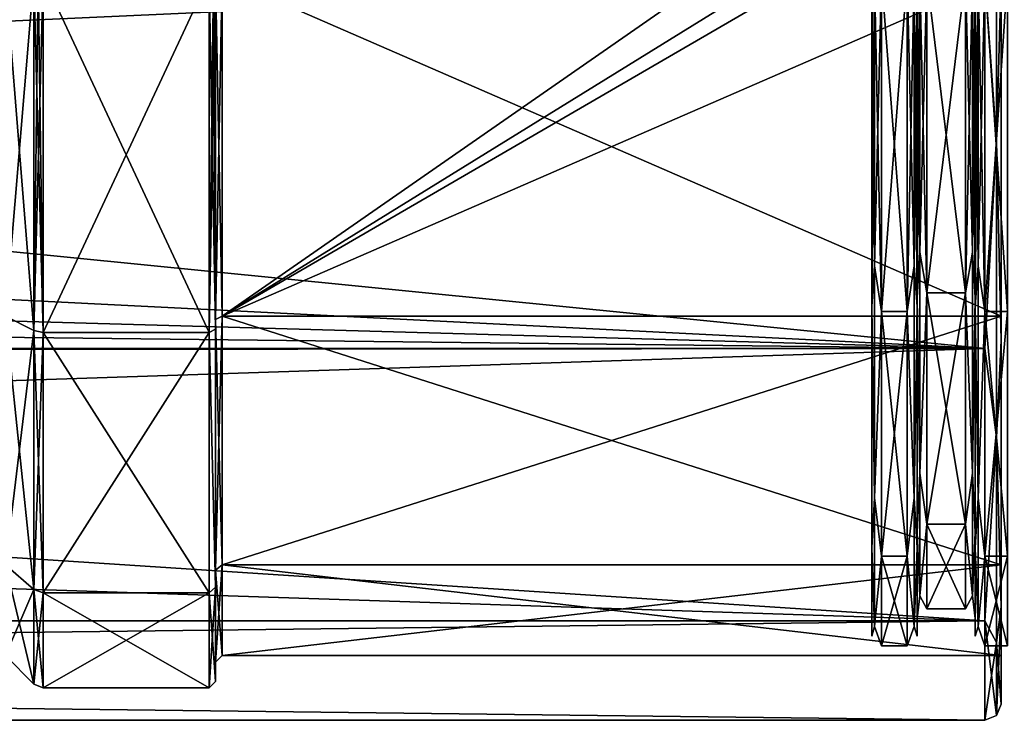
# Model space of a CAD drawing. Header units: metres. Extents: x -150 to 150, y -23 to 84.
# Tile 23 of 27: x 98 to 128, y -23 to -1. Entities that reach past the tile are written whole.
import ezdxf

# ---------------------------------------------------------------- set-up
doc = ezdxf.new("R2010")
doc.units = ezdxf.units.M
doc.layers.add('solid_26009110_SW0001', color=7, linetype='CONTINUOUS')

msp = doc.modelspace()

# ---------------------------------------------------------------- linework, layer by layer
at = {"layer": 'solid_26009110_SW0001'}
for points in [[(127.853554, 5.085394, 22.280567), (127.5, 0, 23), (127.853554, -5.085394, 22.280567)], [(127.853554, -5.085394, -22.280567), (127.5, 0, -23), (127.853554, 5.085394, -22.280567)], [(127.853554, 5.085394, 22.280567), (127.853554, -5.085394, 22.280567), (128, 0.000001, 22.5)], [(127.853554, -5.085394, -22.280567), (127.853554, 5.085394, -22.280567), (128, -0.000001, -22.5)], [(12.069973, 0, -23), (127.5, 0, -23), (127.5, -11.5, -19.918585)], [(98.08284, 0, -21.882843), (97.199997, 0, -21), (97.199997, -10.499961, -18.186556)], [(98.08284, -10.941422, -18.951097), (98.08284, 0, -21.882843), (97.199997, -10.499961, -18.186556)], [(98.08284, -10.941422, 18.951097), (97.199997, -10.499961, 18.186556), (97.199997, 0, 21)], [(98.08284, -10.941422, 18.951097), (97.199997, 0, 21), (98.08284, 0, 21.882843)], [(98.212608, 0, -21.969551), (98.08284, 0, -21.882843), (98.08284, -10.941422, -18.951097)], [(98.365685, -11, 19.052559), (98.08284, -10.941422, 18.951097), (98.08284, 0, 21.882843)], [(98.212608, 0, 21.969551), (98.365685, -11, 19.052559), (98.08284, 0, 21.882843)], [(98.365685, -11, -19.052559), (98.365685, 0, -22), (98.08284, -10.941422, -18.951097)], [(98.212608, 0, -21.969551), (98.08284, -10.941422, -18.951097), (98.365685, 0, -22)], [(98.212608, 0, 21.969551), (98.365685, 0, 22), (98.365685, -11, 19.052559)], [(98.365685, -11, -19.052559), (103.5, 0, -22), (98.365685, 0, -22)], [(103.5, -11, 19.052559), (98.365685, 0, 22), (103.5, 0, 22)], [(103.5, -11, 19.052559), (98.365685, -11, 19.052559), (98.365685, 0, 22)], [(103.5, -11, -19.052559), (103.5, 0, -22), (98.365685, -11, -19.052559)], [(103.5, -11, 19.052559), (103.5, 0, 22), (103.699997, -10.897703, 18.880678)], [(103.641418, 0, 21.941422), (103.699997, -10.897703, 18.880678), (103.5, 0, 22)], [(103.641418, 0, -21.941422), (103.5, 0, -22), (103.5, -11, -19.052559)], [(103.5, -11, -19.052559), (103.699997, -10.897706, -18.880676), (103.699997, 0, -21.799999)], [(103.641418, 0, -21.941422), (103.5, -11, -19.052559), (103.699997, 0, -21.799999)], [(103.641418, 0, 21.941422), (103.699997, 0, 21.799999), (103.699997, -10.897703, 18.880678)], [(103.699997, -10.600016, 18.359728), (103.699997, -10.897703, 18.880678), (103.699997, 0, 21.799999)], [(103.699997, 0, 21.200001), (103.699997, -10.600016, 18.359728), (103.699997, 0, 21.799999)], [(103.699997, 0, -21.200001), (103.699997, 0, -21.799999), (103.699997, -10.897706, -18.880676)], [(103.699997, -10.600016, -18.359728), (103.699997, 0, -21.200001), (103.699997, -10.897706, -18.880676)], [(103.900002, 0, -21), (103.699997, 0, -21.200001), (103.699997, -10.600016, -18.359728)], [(103.900002, -10.499993, -18.186537), (103.900002, 0, -21), (103.699997, -10.600016, -18.359728)], [(103.900002, 0, 21), (128, 0, 21.000004), (128, -10.500185, 18.18642)], [(103.900002, -10.499993, -18.186537), (119, 0, -21), (103.900002, 0, -21)], [(124.087868, 0, 20.612131), (124, 0, 20.4), (124, -10.197896, 17.668131)], [(124, 0, -20.4), (124, -10.197924, -17.668114), (124, 0, 20.4)], [(124.087868, -8.943269, 18.570889), (124.087868, 0, 20.612131), (124, -10.197896, 17.668131)], [(124.087868, -8.943269, -18.570889), (124, -10.197924, -17.668114), (124, 0, -20.4)], [(124.087868, 0, -20.612131), (124.087868, -8.943269, -18.570889), (124, 0, -20.4)], [(124.087868, 0, -20.612131), (124.300003, 0, -20.700001), (124.300003, -10.349987, -17.926733)], [(124.087868, -8.943269, 18.570889), (124.300003, 0, 20.700001), (124.087868, 0, 20.612131)], [(125.099998, -10.349987, -17.926733), (124.300003, -10.349987, -17.926733), (124.300003, 0, -20.700001)], [(125.099998, 0, -20.700001), (125.099998, -10.349987, -17.926733), (124.300003, 0, -20.700001)], [(125.312134, 0, 20.612131), (125.099998, 0, 20.700001), (125.099998, -10.349987, 17.926733)], [(125.312134, -8.943269, 18.570889), (125.312134, 0, 20.612131), (125.099998, -10.349987, 17.926733)], [(125.312134, 0, -20.612131), (125.400002, 0, -20.4), (125.400002, -10.1979, -17.668129)], [(125.312134, -8.943269, 18.570889), (125.400002, 0, 20.4), (125.312134, 0, 20.612131)], [(125.400002, -9.922941, -17.191792), (125.400002, -10.1979, -17.668129), (125.400002, 0, -20.4)], [(125.400002, -9.922941, -17.191792), (125.400002, 0, -20.4), (125.400002, 0, -19.85)], [(125.487869, -8.520552, -17.693108), (125.400002, -9.922941, -17.191792), (125.400002, 0, -19.85)], [(125.487869, -8.520552, -17.693108), (125.400002, 0, -19.85), (125.487869, 0, -19.637869)], [(125.487869, 0, -19.637869), (125.699997, 0, -19.549999), (125.699997, -9.774987, -16.930803)], [(125.487869, -8.520552, -17.693108), (125.487869, 0, -19.637869), (125.699997, -9.774987, -16.930803)], [(126.900002, -9.774987, -16.930803), (125.699997, 0, -19.549999), (126.900002, 0, -19.549999)], [(126.900002, -9.774987, -16.930803), (125.699997, -9.774987, -16.930803), (125.699997, 0, -19.549999)], [(127.112129, -8.520552, -17.693108), (126.900002, -9.774987, -16.930803), (126.900002, 0, -19.549999)], [(127.112129, -8.520552, -17.693108), (126.900002, 0, -19.549999), (127.112129, 0, -19.637869)], [(127.112129, 0, -19.637869), (127.199997, 0, -19.85), (127.199997, -9.922965, -17.191776)], [(127.112129, -8.520552, -17.693108), (127.112129, 0, -19.637869), (127.199997, -9.922965, -17.191776)], [(127.199997, 0, -19.85), (127.199997, 0, -20.4), (127.199997, -10.1979, -17.668129)], [(127.287865, -8.943269, -18.570889), (127.199997, -10.1979, -17.668129), (127.199997, 0, -20.4)], [(127.287865, -8.943269, -18.570889), (127.199997, 0, -20.4), (127.287865, 0, -20.612131)], [(127.199997, -9.922965, -17.191776), (127.199997, 0, -19.85), (127.199997, -10.1979, -17.668129)], [(127.287865, 0, -20.612131), (127.5, 0, -20.700001), (127.5, -10.349987, -17.926733)], [(127.287865, -8.943269, -18.570889), (127.287865, 0, -20.612131), (127.5, -10.349987, -17.926733)], [(127.853554, -5.085394, -22.280567), (127.5, -11.5, -19.918585), (127.5, 0, -23)], [(128.199997, -10.349986, -17.926733), (127.5, -10.349987, -17.926733), (127.5, 0, -20.700001)], [(128.199997, -10.349986, -17.926733), (127.5, 0, -20.700001), (128.199997, 0, -20.700001)], [(127.853554, -5.085394, 22.280567), (128, -11.251139, 19.484913), (128, 0.000001, 22.5)], [(128, 0, 21.000004), (128, 0.000001, 22.5), (128, -11.251139, 19.484913)], [(128, -10.500185, 18.18642), (128, 0, 21.000004), (128, -11.251139, 19.484913)], [(-127.5, -11.5, 19.918585), (127.5, -11.5, 19.918585), (127.5, 0, 23)], [(-127.5, 0, 23), (-127.5, -11.5, 19.918585), (127.5, 0, 23)], [(10.55991, -5.627215, -22.300997), (12.069973, 0, -23), (127.5, -11.5, -19.918585)], [(103.900002, -10.499993, 18.186537), (103.699997, -10.600016, 18.359728), (103.699997, 0, 21.200001)], [(103.900002, 0, 21), (103.900002, -10.499993, 18.186537), (103.699997, 0, 21.200001)], [(103.900002, 0, 21), (128, -10.500185, 18.18642), (103.900002, -10.499993, 18.186537)], [(103.900002, -10.499993, -18.186537), (128, -10.500185, -18.18642), (128, 0, -21.000004)], [(103.900002, -10.499993, -18.186537), (128, 0, -21.000004), (120.499687, -0.8662, -20.982128)], [(103.900002, -10.499993, -18.186537), (119.50016, -0.866113, -20.982132), (119, 0, -21)], [(124, -10.197924, -17.668114), (124, -10.197896, 17.668131), (124, 0, 20.4)], [(124.087868, 0, -20.612131), (124.300003, -10.349987, -17.926733), (124.087868, -8.943269, -18.570889)], [(124.087868, -8.943269, 18.570889), (124.300003, -10.349987, 17.926733), (124.300003, 0, 20.700001)], [(125.099998, 0, 20.700001), (124.300003, 0, 20.700001), (124.300003, -10.349987, 17.926733)], [(125.099998, -10.349987, 17.926733), (125.099998, 0, 20.700001), (124.300003, -10.349987, 17.926733)], [(125.312134, -8.943269, -18.570889), (125.099998, -10.349987, -17.926733), (125.099998, 0, -20.700001)], [(125.312134, -8.943269, -18.570889), (125.099998, 0, -20.700001), (125.312134, 0, -20.612131)], [(125.312134, -8.943269, -18.570889), (125.312134, 0, -20.612131), (125.400002, -10.1979, -17.668129)], [(125.312134, -8.943269, 18.570889), (125.400002, -10.197906, 17.668125), (125.400002, 0, 20.4)], [(125.400002, 0, 19.85), (125.400002, 0, 20.4), (125.400002, -10.197906, 17.668125)], [(125.400002, -9.922947, 17.191788), (125.400002, 0, 19.85), (125.400002, -10.197906, 17.668125)], [(125.487869, 0, 19.637869), (125.400002, 0, 19.85), (125.400002, -9.922947, 17.191788)], [(125.487869, -8.520552, 17.693108), (125.487869, 0, 19.637869), (125.400002, -9.922947, 17.191788)], [(125.487869, -8.520552, 17.693108), (125.699997, -9.774987, 16.930803), (125.699997, 0, 19.549999)], [(125.487869, -8.520552, 17.693108), (125.699997, 0, 19.549999), (125.487869, 0, 19.637869)], [(126.900002, 0, 19.549999), (125.699997, 0, 19.549999), (125.699997, -9.774987, 16.930803)], [(126.900002, -9.774987, 16.930803), (126.900002, 0, 19.549999), (125.699997, -9.774987, 16.930803)], [(127.112129, 0, 19.637869), (126.900002, 0, 19.549999), (126.900002, -9.774987, 16.930803)], [(127.112129, -8.520552, 17.693108), (127.112129, 0, 19.637869), (126.900002, -9.774987, 16.930803)], [(127.112129, -8.520552, 17.693108), (127.199997, -9.922937, 17.191793), (127.199997, 0, 19.85)], [(127.112129, -8.520552, 17.693108), (127.199997, 0, 19.85), (127.112129, 0, 19.637869)], [(127.199997, -9.922937, 17.191793), (127.199997, -10.197906, 17.668125), (127.199997, 0, 20.4)], [(127.287865, 0, 20.612131), (127.199997, 0, 20.4), (127.199997, -10.197906, 17.668125)], [(127.199997, 0, 19.85), (127.199997, -9.922937, 17.191793), (127.199997, 0, 20.4)], [(127.287865, 0, 20.612131), (127.199997, -10.197906, 17.668125), (127.287865, -8.943269, 18.570889)], [(127.287865, -8.943269, 18.570889), (127.5, -10.349987, 17.926733), (127.5, 0, 20.700001)], [(127.287865, 0, 20.612131), (127.287865, -8.943269, 18.570889), (127.5, 0, 20.700001)], [(127.853554, -5.085394, 22.280567), (127.5, 0, 23), (127.5, -11.5, 19.918585)], [(128.199997, 0, 20.700001), (127.5, 0, 20.700001), (127.5, -10.349987, 17.926733)], [(128.199997, -10.349986, 17.926733), (128.199997, 0, 20.700001), (127.5, -10.349987, 17.926733)], [(127.853554, -5.085394, -22.280567), (128, -0.000001, -22.5), (128, -11.25114, -19.484911)], [(128, 0, -21.000004), (128, -11.25114, -19.484911), (128, -0.000001, -22.5)], [(128, 0, -21.000004), (128, -10.500185, -18.18642), (128, -11.25114, -19.484911)], [(103.900002, -10.499993, -18.186537), (120.499687, -0.8662, -20.982128), (119.50016, -0.866113, -20.982132)], [(127.853554, -5.085394, 22.280567), (127.5, -11.5, 19.918585), (127.853554, -14.248958, 17.867628)], [(127.853554, -14.248958, -17.867628), (127.5, -11.5, -19.918585), (127.853554, -5.085394, -22.280567)], [(127.853554, -5.085394, 22.280567), (127.853554, -14.248958, 17.867628), (128, -11.251139, 19.484913)], [(127.853554, -14.248958, -17.867628), (127.853554, -5.085394, -22.280567), (128, -11.25114, -19.484911)], [(8.603071, -8.150279, -21.507509), (10.55991, -5.627215, -22.300997), (127.5, -11.5, -19.918585)], [(5.967835, -10.101136, -20.663181), (8.603071, -8.150279, -21.507509), (127.5, -11.5, -19.918585)], [(125.487869, -8.520552, 17.693108), (125.400002, -9.922947, 17.191788), (125.487869, -15.353503, 12.24401)], [(125.487869, -15.353503, -12.24401), (125.400002, -9.922941, -17.191792), (125.487869, -8.520552, -17.693108)], [(125.487869, -15.353503, -12.24401), (125.487869, -8.520552, -17.693108), (125.699997, -9.774987, -16.930803)], [(125.487869, -8.520552, 17.693108), (125.487869, -15.353503, 12.24401), (125.699997, -9.774987, 16.930803)], [(127.112129, -8.520552, 17.693108), (126.900002, -9.774987, 16.930803), (127.112129, -15.353503, 12.24401)], [(127.112129, -15.353503, -12.24401), (126.900002, -9.774987, -16.930803), (127.112129, -8.520552, -17.693108)], [(127.112129, -15.353503, -12.24401), (127.112129, -8.520552, -17.693108), (127.199997, -9.922965, -17.191776)], [(127.112129, -8.520552, 17.693108), (127.112129, -15.353503, 12.24401), (127.199997, -9.922937, 17.191793)], [(124.087868, -16.115213, 12.851454), (124.087868, -8.943269, 18.570889), (124, -10.197896, 17.668131)], [(124.087868, -8.943269, -18.570889), (124.087868, -16.115213, -12.851454), (124, -10.197924, -17.668114)], [(124.087868, -8.943269, -18.570889), (124.300003, -10.349987, -17.926733), (124.087868, -16.115213, -12.851454)], [(124.087868, -16.115213, 12.851454), (124.300003, -10.349987, 17.926733), (124.087868, -8.943269, 18.570889)], [(125.312134, -16.115213, 12.851454), (125.312134, -8.943269, 18.570889), (125.099998, -10.349987, 17.926733)], [(125.312134, -8.943269, -18.570889), (125.312134, -16.115213, -12.851454), (125.099998, -10.349987, -17.926733)], [(125.312134, -8.943269, -18.570889), (125.400002, -10.1979, -17.668129), (125.312134, -16.115213, -12.851454)], [(125.312134, -16.115213, 12.851454), (125.400002, -10.197906, 17.668125), (125.312134, -8.943269, 18.570889)], [(127.287865, -8.943269, 18.570889), (127.199997, -10.197906, 17.668125), (127.287865, -16.115213, 12.851454)], [(127.287865, -16.115213, -12.851454), (127.199997, -10.1979, -17.668129), (127.287865, -8.943269, -18.570889)], [(127.287865, -8.943269, 18.570889), (127.287865, -16.115213, 12.851454), (127.5, -10.349987, 17.926733)], [(127.287865, -16.115213, -12.851454), (127.287865, -8.943269, -18.570889), (127.5, -10.349987, -17.926733)], [(125.400002, -9.922941, -17.191792), (125.400002, -17.190025, -9.926001), (125.400002, -10.1979, -17.668129)], [(125.487869, -15.353503, -12.24401), (125.400002, -17.190025, -9.926001), (125.400002, -9.922941, -17.191792)], [(125.400002, -17.190029, 9.925994), (125.400002, -9.922947, 17.191788), (125.400002, -10.197906, 17.668125)], [(125.487869, -15.353503, 12.24401), (125.400002, -9.922947, 17.191788), (125.400002, -17.190029, 9.925994)], [(125.487869, -15.353503, -12.24401), (125.699997, -9.774987, -16.930803), (125.699997, -16.930794, -9.775006)], [(125.487869, -15.353503, 12.24401), (125.699997, -16.930794, 9.775006), (125.699997, -9.774987, 16.930803)], [(126.900002, -16.930794, -9.775006), (125.699997, -16.930794, -9.775006), (125.699997, -9.774987, -16.930803)], [(126.900002, -9.774987, -16.930803), (126.900002, -16.930794, -9.775006), (125.699997, -9.774987, -16.930803)], [(126.900002, -9.774987, 16.930803), (125.699997, -9.774987, 16.930803), (125.699997, -16.930794, 9.775006)], [(126.900002, -16.930794, 9.775006), (126.900002, -9.774987, 16.930803), (125.699997, -16.930794, 9.775006)], [(127.112129, -15.353503, 12.24401), (126.900002, -9.774987, 16.930803), (126.900002, -16.930794, 9.775006)], [(127.112129, -15.353503, -12.24401), (126.900002, -16.930794, -9.775006), (126.900002, -9.774987, -16.930803)], [(127.112129, -15.353503, 12.24401), (127.199997, -17.190022, 9.926007), (127.199997, -9.922937, 17.191793)], [(127.112129, -15.353503, -12.24401), (127.199997, -9.922965, -17.191776), (127.199997, -17.190037, -9.92598)], [(127.199997, -9.922937, 17.191793), (127.199997, -17.190022, 9.926007), (127.199997, -10.197906, 17.668125)], [(127.199997, -17.190037, -9.92598), (127.199997, -9.922965, -17.191776), (127.199997, -10.1979, -17.668129)], [(-0.00123, -11.621922, -19.847694), (5.967835, -10.101136, -20.663181), (127.5, -11.5, -19.918585)], [(124, -17.666323, -10.201033), (124, -17.666306, 10.201059), (124, -10.197896, 17.668131)], [(124.087868, -16.115213, 12.851454), (124, -10.197896, 17.668131), (124, -17.666306, 10.201059)], [(124, -10.197924, -17.668114), (124, -17.666323, -10.201033), (124, -10.197896, 17.668131)], [(124.087868, -16.115213, -12.851454), (124, -17.666323, -10.201033), (124, -10.197924, -17.668114)], [(124.087868, -16.115213, -12.851454), (124.300003, -10.349987, -17.926733), (124.300003, -17.926722, -10.350007)], [(124.087868, -16.115213, 12.851454), (124.300003, -17.926722, 10.350007), (124.300003, -10.349987, 17.926733)], [(125.099998, -17.926722, -10.350007), (124.300003, -17.926722, -10.350007), (124.300003, -10.349987, -17.926733)], [(125.099998, -10.349987, -17.926733), (125.099998, -17.926722, -10.350007), (124.300003, -10.349987, -17.926733)], [(125.099998, -10.349987, 17.926733), (124.300003, -10.349987, 17.926733), (124.300003, -17.926722, 10.350007)], [(125.099998, -17.926722, 10.350007), (125.099998, -10.349987, 17.926733), (124.300003, -17.926722, 10.350007)], [(125.312134, -16.115213, 12.851454), (125.099998, -10.349987, 17.926733), (125.099998, -17.926722, 10.350007)], [(125.312134, -16.115213, -12.851454), (125.099998, -17.926722, -10.350007), (125.099998, -10.349987, -17.926733)], [(125.312134, -16.115213, -12.851454), (125.400002, -10.1979, -17.668129), (125.400002, -17.666311, -10.201053)], [(125.312134, -16.115213, 12.851454), (125.400002, -17.666313, 10.201047), (125.400002, -10.197906, 17.668125)], [(125.400002, -17.190025, -9.926001), (125.400002, -17.666311, -10.201053), (125.400002, -10.1979, -17.668129)], [(125.400002, -17.190029, 9.925994), (125.400002, -10.197906, 17.668125), (125.400002, -17.666313, 10.201047)], [(127.199997, -17.190037, -9.92598), (127.199997, -10.1979, -17.668129), (127.199997, -17.666311, -10.201053)], [(127.287865, -16.115213, -12.851454), (127.199997, -17.666311, -10.201053), (127.199997, -10.1979, -17.668129)], [(127.199997, -17.190022, 9.926007), (127.199997, -17.666313, 10.201047), (127.199997, -10.197906, 17.668125)], [(127.287865, -16.115213, 12.851454), (127.199997, -10.197906, 17.668125), (127.199997, -17.666313, 10.201047)], [(127.287865, -16.115213, 12.851454), (127.5, -17.926722, 10.350007), (127.5, -10.349987, 17.926733)], [(127.287865, -16.115213, -12.851454), (127.5, -10.349987, -17.926733), (127.5, -17.926722, -10.350007)], [(128.199997, -10.349986, 17.926733), (127.5, -10.349987, 17.926733), (127.5, -17.926722, 10.350007)], [(128.199997, -10.349986, 17.926733), (127.5, -17.926722, 10.350007), (128.199997, -17.926722, 10.350007)], [(128.199997, -17.926722, -10.350007), (127.5, -10.349987, -17.926733), (128.199997, -10.349986, -17.926733)], [(128.199997, -17.926722, -10.350007), (127.5, -17.926722, -10.350007), (127.5, -10.349987, -17.926733)], [(98.08284, -10.941422, -18.951097), (97.199997, -10.499961, -18.186556), (97.199997, -18.186556, -10.499961)], [(98.08284, -18.951097, 10.941422), (97.199997, -18.186556, 10.499961), (97.199997, -10.499961, 18.186556)], [(98.08284, -10.941422, 18.951097), (98.08284, -18.951097, 10.941422), (97.199997, -10.499961, 18.186556)], [(103.900002, -10.499993, 18.186537), (103.900002, -18.186567, 10.499942), (103.699997, -10.600016, 18.359728)], [(103.900002, -10.499993, -18.186537), (103.699997, -10.600016, -18.359728), (103.699997, -18.359787, -10.599912)], [(103.900002, -18.186567, -10.499942), (103.900002, -10.499993, -18.186537), (103.699997, -18.359787, -10.599912)], [(103.699997, -10.600016, 18.359728), (103.699997, -18.359787, 10.599912), (103.699997, -10.897703, 18.880678)], [(103.699997, -18.359787, -10.599912), (103.699997, -10.600016, -18.359728), (103.699997, -10.897706, -18.880676)], [(103.900002, -18.186567, 10.499942), (103.699997, -18.359787, 10.599912), (103.699997, -10.600016, 18.359728)], [(103.900002, -10.499993, 18.186537), (128, -10.500185, 18.18642), (128, -18.18647, 10.50011)], [(103.900002, -10.499993, 18.186537), (128, -18.18647, 10.50011), (103.900002, -18.186567, 10.499942)], [(103.900002, -18.186567, -10.499942), (128, -10.500185, -18.18642), (103.900002, -10.499993, -18.186537)], [(103.900002, -18.186567, -10.499942), (128, -18.18647, -10.50011), (128, -10.500185, -18.18642)], [(128, -10.500185, 18.18642), (128, -11.251139, 19.484913), (128, -19.486933, 11.24764)], [(128, -18.18647, 10.50011), (128, -10.500185, 18.18642), (128, -19.486933, 11.24764)], [(128, -10.500185, -18.18642), (128, -19.486933, -11.247639), (128, -11.25114, -19.484911)], [(128, -10.500185, -18.18642), (128, -18.18647, -10.50011), (128, -19.486933, -11.247639)], [(98.08284, -18.951097, -10.941422), (98.08284, -10.941422, -18.951097), (97.199997, -18.186556, -10.499961)], [(98.365685, -11, -19.052559), (98.08284, -10.941422, -18.951097), (98.08284, -18.951097, -10.941422)], [(98.365685, -19.052559, 11), (98.08284, -18.951097, 10.941422), (98.08284, -10.941422, 18.951097)], [(98.365685, -19.052559, 11), (98.08284, -10.941422, 18.951097), (98.365685, -11, 19.052559)], [(103.5, -11, 19.052559), (103.699997, -10.897703, 18.880678), (103.699997, -18.878687, 10.901153)], [(103.5, -11, -19.052559), (103.699997, -18.878687, -10.90115), (103.699997, -10.897706, -18.880676)], [(103.699997, -18.359787, 10.599912), (103.699997, -18.878687, 10.901153), (103.699997, -10.897703, 18.880678)], [(103.699997, -18.359787, -10.599912), (103.699997, -10.897706, -18.880676), (103.699997, -18.878687, -10.90115)], [(98.365685, -11, -19.052559), (98.08284, -18.951097, -10.941422), (98.365685, -19.052559, -11)], [(103.5, -19.052559, 11), (98.365685, -19.052559, 11), (98.365685, -11, 19.052559)], [(103.5, -11, 19.052559), (103.5, -19.052559, 11), (98.365685, -11, 19.052559)], [(103.5, -11, -19.052559), (98.365685, -11, -19.052559), (98.365685, -19.052559, -11)], [(103.5, -19.052559, -11), (103.5, -11, -19.052559), (98.365685, -19.052559, -11)], [(103.5, -11, 19.052559), (103.699997, -18.878687, 10.901153), (103.5, -19.052559, 11)], [(103.5, -19.052559, -11), (103.699997, -18.878687, -10.90115), (103.5, -11, -19.052559)], [(127.853554, -14.248958, 17.867628), (128, -19.486933, 11.24764), (128, -11.251139, 19.484913)], [(127.853554, -14.248958, -17.867628), (128, -11.25114, -19.484911), (128, -19.486933, -11.247639)], [(-127.5, -19.918585, 11.5), (127.5, -19.918585, 11.5), (127.5, -11.5, 19.918585)], [(-127.5, -11.5, 19.918585), (-127.5, -19.918585, 11.5), (127.5, -11.5, 19.918585)], [(-127.5, -19.918585, -11.5), (-127.5, -11.5, -19.918585), (127.5, -19.918585, -11.5)], [(-0.00123, -11.621922, -19.847694), (127.5, -19.918585, -11.5), (-127.5, -11.5, -19.918585)], [(-0.00123, -11.621922, -19.847694), (127.5, -11.5, -19.918585), (127.5, -19.918585, -11.5)], [(127.853554, -14.248958, 17.867628), (127.5, -11.5, 19.918585), (127.5, -19.918585, 11.5)], [(127.853554, -14.248958, -17.867628), (127.5, -19.918585, -11.5), (127.5, -11.5, -19.918585)], [(127.853554, -14.248958, 17.867628), (127.5, -19.918585, 11.5), (127.853554, -20.59034, 9.915785)], [(127.853554, -20.59034, -9.915785), (127.5, -19.918585, -11.5), (127.853554, -14.248958, -17.867628)], [(127.853554, -14.248958, 17.867628), (127.853554, -20.59034, 9.915785), (128, -19.486933, 11.24764)], [(127.853554, -20.59034, -9.915785), (127.853554, -14.248958, -17.867628), (128, -19.486933, -11.247639)], [(125.487869, -15.353503, 12.24401), (125.400002, -17.190029, 9.925994), (125.487869, -19.145506, 4.369837)], [(125.487869, -19.145506, -4.369837), (125.400002, -17.190025, -9.926001), (125.487869, -15.353503, -12.24401)], [(125.487869, -19.145506, -4.369837), (125.487869, -15.353503, -12.24401), (125.699997, -16.930794, -9.775006)], [(125.487869, -15.353503, 12.24401), (125.487869, -19.145506, 4.369837), (125.699997, -16.930794, 9.775006)], [(127.112129, -15.353503, 12.24401), (126.900002, -16.930794, 9.775006), (127.112129, -19.145506, 4.369837)], [(127.112129, -19.145506, -4.369837), (126.900002, -16.930794, -9.775006), (127.112129, -15.353503, -12.24401)], [(127.112129, -19.145506, -4.369837), (127.112129, -15.353503, -12.24401), (127.199997, -17.190037, -9.92598)], [(127.112129, -15.353503, 12.24401), (127.112129, -19.145506, 4.369837), (127.199997, -17.190022, 9.926007)], [(124.087868, -20.095343, 4.586631), (124.087868, -16.115213, 12.851454), (124, -17.666306, 10.201059)], [(124.087868, -16.115213, -12.851454), (124.087868, -20.095343, -4.586631), (124, -17.666323, -10.201033)], [(124.087868, -16.115213, -12.851454), (124.300003, -17.926722, -10.350007), (124.087868, -20.095343, -4.586631)], [(124.087868, -20.095343, 4.586631), (124.300003, -17.926722, 10.350007), (124.087868, -16.115213, 12.851454)], [(125.312134, -20.095343, 4.586631), (125.312134, -16.115213, 12.851454), (125.099998, -17.926722, 10.350007)], [(125.312134, -16.115213, -12.851454), (125.312134, -20.095343, -4.586631), (125.099998, -17.926722, -10.350007)], [(125.312134, -16.115213, -12.851454), (125.400002, -17.666311, -10.201053), (125.312134, -20.095343, -4.586631)], [(125.312134, -20.095343, 4.586631), (125.400002, -17.666313, 10.201047), (125.312134, -16.115213, 12.851454)], [(127.287865, -16.115213, 12.851454), (127.199997, -17.666313, 10.201047), (127.287865, -20.095343, 4.586631)], [(127.287865, -20.095343, -4.586631), (127.199997, -17.666311, -10.201053), (127.287865, -16.115213, -12.851454)], [(127.287865, -16.115213, 12.851454), (127.287865, -20.095343, 4.586631), (127.5, -17.926722, 10.350007)], [(127.287865, -20.095343, -4.586631), (127.287865, -16.115213, -12.851454), (127.5, -17.926722, -10.350007)], [(125.487869, -19.145506, -4.369837), (125.699997, -16.930794, -9.775006), (125.699997, -19.549999, 0)], [(125.487869, -19.145506, 4.369837), (125.699997, -19.549999, 0), (125.699997, -16.930794, 9.775006)], [(126.900002, -19.549999, 0), (125.699997, -19.549999, 0), (125.699997, -16.930794, -9.775006)], [(126.900002, -16.930794, -9.775006), (126.900002, -19.549999, 0), (125.699997, -16.930794, -9.775006)], [(126.900002, -16.930794, 9.775006), (125.699997, -16.930794, 9.775006), (125.699997, -19.549999, 0)], [(126.900002, -19.549999, 0), (126.900002, -16.930794, 9.775006), (125.699997, -19.549999, 0)], [(127.112129, -19.145506, 4.369837), (126.900002, -16.930794, 9.775006), (126.900002, -19.549999, 0)], [(127.112129, -19.145506, -4.369837), (126.900002, -19.549999, 0), (126.900002, -16.930794, -9.775006)], [(125.400002, -17.190025, -9.926001), (125.400002, -19.85, -0.000003), (125.400002, -17.666311, -10.201053)], [(125.487869, -19.145506, -4.369837), (125.400002, -19.85, -0.000003), (125.400002, -17.190025, -9.926001)], [(125.400002, -19.85, -0.000003), (125.400002, -17.190029, 9.925994), (125.400002, -17.666313, 10.201047)], [(125.487869, -19.145506, 4.369837), (125.400002, -17.190029, 9.925994), (125.400002, -19.85, -0.000003)], [(127.112129, -19.145506, 4.369837), (127.199997, -19.85, 0.000016), (127.199997, -17.190022, 9.926007)], [(127.112129, -19.145506, -4.369837), (127.199997, -17.190037, -9.92598), (127.199997, -19.85, 0.000016)], [(127.199997, -17.190022, 9.926007), (127.199997, -19.85, 0.000016), (127.199997, -17.666313, 10.201047)], [(127.199997, -19.85, 0.000016), (127.199997, -17.190037, -9.92598), (127.199997, -17.666311, -10.201053)], [(124, -17.666323, -10.201033), (124, -20.399998, 0.000016), (124, -17.666306, 10.201059)], [(124.087868, -20.095343, 4.586631), (124, -17.666306, 10.201059), (124, -20.399998, 0.000016)], [(124.087868, -20.095343, -4.586631), (124, -20.399998, 0.000016), (124, -17.666323, -10.201033)], [(124.087868, -20.095343, -4.586631), (124.300003, -17.926722, -10.350007), (124.300003, -20.700001, 0)], [(124.087868, -20.095343, 4.586631), (124.300003, -20.700001, 0), (124.300003, -17.926722, 10.350007)], [(125.099998, -20.700001, 0), (124.300003, -20.700001, 0), (124.300003, -17.926722, -10.350007)], [(125.099998, -17.926722, -10.350007), (125.099998, -20.700001, 0), (124.300003, -17.926722, -10.350007)], [(125.099998, -17.926722, 10.350007), (124.300003, -17.926722, 10.350007), (124.300003, -20.700001, 0)], [(125.099998, -20.700001, 0), (125.099998, -17.926722, 10.350007), (124.300003, -20.700001, 0)], [(125.312134, -20.095343, 4.586631), (125.099998, -17.926722, 10.350007), (125.099998, -20.700001, 0)], [(125.312134, -20.095343, -4.586631), (125.099998, -20.700001, 0), (125.099998, -17.926722, -10.350007)], [(125.312134, -20.095343, -4.586631), (125.400002, -17.666311, -10.201053), (125.400002, -20.399998, -0.000003)], [(125.312134, -20.095343, 4.586631), (125.400002, -20.399998, -0.000003), (125.400002, -17.666313, 10.201047)], [(125.400002, -19.85, -0.000003), (125.400002, -20.399998, -0.000003), (125.400002, -17.666311, -10.201053)], [(125.400002, -19.85, -0.000003), (125.400002, -17.666313, 10.201047), (125.400002, -20.399998, -0.000003)], [(127.199997, -19.85, 0.000016), (127.199997, -17.666311, -10.201053), (127.199997, -20.399998, -0.000003)], [(127.287865, -20.095343, -4.586631), (127.199997, -20.399998, -0.000003), (127.199997, -17.666311, -10.201053)], [(127.199997, -19.85, 0.000016), (127.199997, -20.399998, -0.000003), (127.199997, -17.666313, 10.201047)], [(127.287865, -20.095343, 4.586631), (127.199997, -17.666313, 10.201047), (127.199997, -20.399998, -0.000003)], [(127.287865, -20.095343, 4.586631), (127.5, -20.700001, 0), (127.5, -17.926722, 10.350007)], [(127.287865, -20.095343, -4.586631), (127.5, -17.926722, -10.350007), (127.5, -20.700001, 0)], [(128.199997, -17.926722, 10.350007), (127.5, -17.926722, 10.350007), (127.5, -20.700001, 0)], [(128.199997, -20.700001, 0), (127.5, -20.700001, 0), (127.5, -17.926722, -10.350007)], [(128.199997, -17.926722, 10.350007), (127.5, -20.700001, 0), (128.199997, -20.700001, 0)], [(128.199997, -20.700001, 0), (127.5, -17.926722, -10.350007), (128.199997, -17.926722, -10.350007)], [(98.08284, -18.951097, -10.941422), (97.199997, -18.186556, -10.499961), (97.199997, -21)], [(98.08284, -21.882843, 0), (97.199997, -21), (97.199997, -18.186556, 10.499961)], [(98.08284, -18.951097, 10.941422), (98.08284, -21.882843, 0), (97.199997, -18.186556, 10.499961)], [(103.900002, -18.186567, -10.499942), (103.699997, -18.359787, -10.599912), (103.699997, -21.200001)], [(103.900002, -21), (103.900002, -18.186567, -10.499942), (103.699997, -21.200001)], [(103.900002, -18.186567, 10.499942), (103.900002, -21), (103.699997, -18.359787, 10.599912)], [(103.900002, -18.186567, 10.499942), (128, -18.18647, 10.50011), (128, -21)], [(103.900002, -21), (128, -21), (128, -18.18647, -10.50011)], [(103.900002, -21), (128, -18.18647, -10.50011), (103.900002, -18.186567, -10.499942)], [(103.900002, -18.186567, 10.499942), (128, -21), (103.900002, -21)], [(128, -18.18647, 10.50011), (128, -19.486933, 11.24764), (128, -22.5)], [(128, -21), (128, -18.18647, 10.50011), (128, -22.5)], [(128, -18.18647, -10.50011), (128, -21), (128, -19.486933, -11.247639)], [(103.699997, -18.359787, 10.599912), (103.699997, -21.200001), (103.699997, -18.878687, 10.901153)], [(103.699997, -18.359787, -10.599912), (103.699997, -18.878687, -10.90115), (103.699997, -21.200001)], [(103.900002, -21), (103.699997, -21.200001), (103.699997, -18.359787, 10.599912)], [(103.5, -19.052559, 11), (103.699997, -18.878687, 10.901153), (103.699997, -21.799997, 0.000002)], [(103.5, -22, 0), (103.699997, -21.799997, 0.000002), (103.699997, -18.878687, -10.90115)], [(103.5, -22, 0), (103.699997, -18.878687, -10.90115), (103.5, -19.052559, -11)], [(103.699997, -21.200001), (103.699997, -21.799997, 0.000002), (103.699997, -18.878687, 10.901153)], [(103.699997, -21.200001), (103.699997, -18.878687, -10.90115), (103.699997, -21.799997, 0.000002)], [(98.08284, -21.882843, 0), (98.08284, -18.951097, -10.941422), (97.199997, -21)], [(98.365685, -19.052559, -11), (98.08284, -18.951097, -10.941422), (98.08284, -21.882843, 0)], [(98.365685, -22), (98.08284, -21.882843, 0), (98.08284, -18.951097, 10.941422)], [(98.365685, -22), (98.08284, -18.951097, 10.941422), (98.365685, -19.052559, 11)], [(98.365685, -19.052559, -11), (98.08284, -21.882843, 0), (98.365685, -22)], [(103.5, -22, 0), (98.365685, -22), (98.365685, -19.052559, 11)], [(103.5, -19.052559, 11), (103.5, -22, 0), (98.365685, -19.052559, 11)], [(103.5, -19.052559, -11), (98.365685, -19.052559, -11), (98.365685, -22)], [(103.5, -22, 0), (103.5, -19.052559, -11), (98.365685, -22)], [(103.5, -19.052559, 11), (103.699997, -21.799997, 0.000002), (103.5, -22, 0)], [(125.487869, -19.145506, 4.369837), (125.400002, -19.85, -0.000003), (125.487869, -19.145506, -4.369837)], [(125.487869, -19.145506, 4.369837), (125.487869, -19.145506, -4.369837), (125.699997, -19.549999, 0)], [(127.112129, -19.145506, 4.369837), (126.900002, -19.549999, 0), (127.112129, -19.145506, -4.369837)], [(127.112129, -19.145506, 4.369837), (127.112129, -19.145506, -4.369837), (127.199997, -19.85, 0.000016)], [(127.853554, -22.853554, 0), (128, -22.5), (128, -19.486933, 11.24764)], [(127.853554, -20.59034, -9.915785), (128, -19.486933, -11.247639), (128, -22.5)], [(127.853554, -20.59034, 9.915785), (127.853554, -22.853554, 0), (128, -19.486933, 11.24764)], [(128, -21), (128, -22.5), (128, -19.486933, -11.247639)], [(-127.5, -23), (127.5, -23), (127.5, -19.918585, 11.5)], [(-127.5, -19.918585, 11.5), (-127.5, -23), (127.5, -19.918585, 11.5)], [(-127.5, -19.918585, -11.5), (127.5, -23), (-127.5, -23)], [(-127.5, -19.918585, -11.5), (127.5, -19.918585, -11.5), (127.5, -23)], [(124.087868, -20.095343, -4.586631), (124.087868, -20.095343, 4.586631), (124, -20.399998, 0.000016)], [(124.087868, -20.095343, -4.586631), (124.300003, -20.700001, 0), (124.087868, -20.095343, 4.586631)], [(125.312134, -20.095343, -4.586631), (125.312134, -20.095343, 4.586631), (125.099998, -20.700001, 0)], [(125.312134, -20.095343, -4.586631), (125.400002, -20.399998, -0.000003), (125.312134, -20.095343, 4.586631)], [(127.287865, -20.095343, 4.586631), (127.199997, -20.399998, -0.000003), (127.287865, -20.095343, -4.586631)], [(127.287865, -20.095343, 4.586631), (127.287865, -20.095343, -4.586631), (127.5, -20.700001, 0)], [(127.853554, -20.59034, 9.915785), (127.5, -19.918585, 11.5), (127.5, -23)], [(127.853554, -22.853554, 0), (127.5, -23), (127.5, -19.918585, -11.5)], [(127.853554, -20.59034, -9.915785), (127.853554, -22.853554, 0), (127.5, -19.918585, -11.5)], [(127.853554, -20.59034, 9.915785), (127.5, -23), (127.853554, -22.853554, 0)], [(127.853554, -20.59034, -9.915785), (128, -22.5), (127.853554, -22.853554, 0)]]:
    msp.add_3dface(points, dxfattribs=at)

doc.saveas('drawing.dxf')
